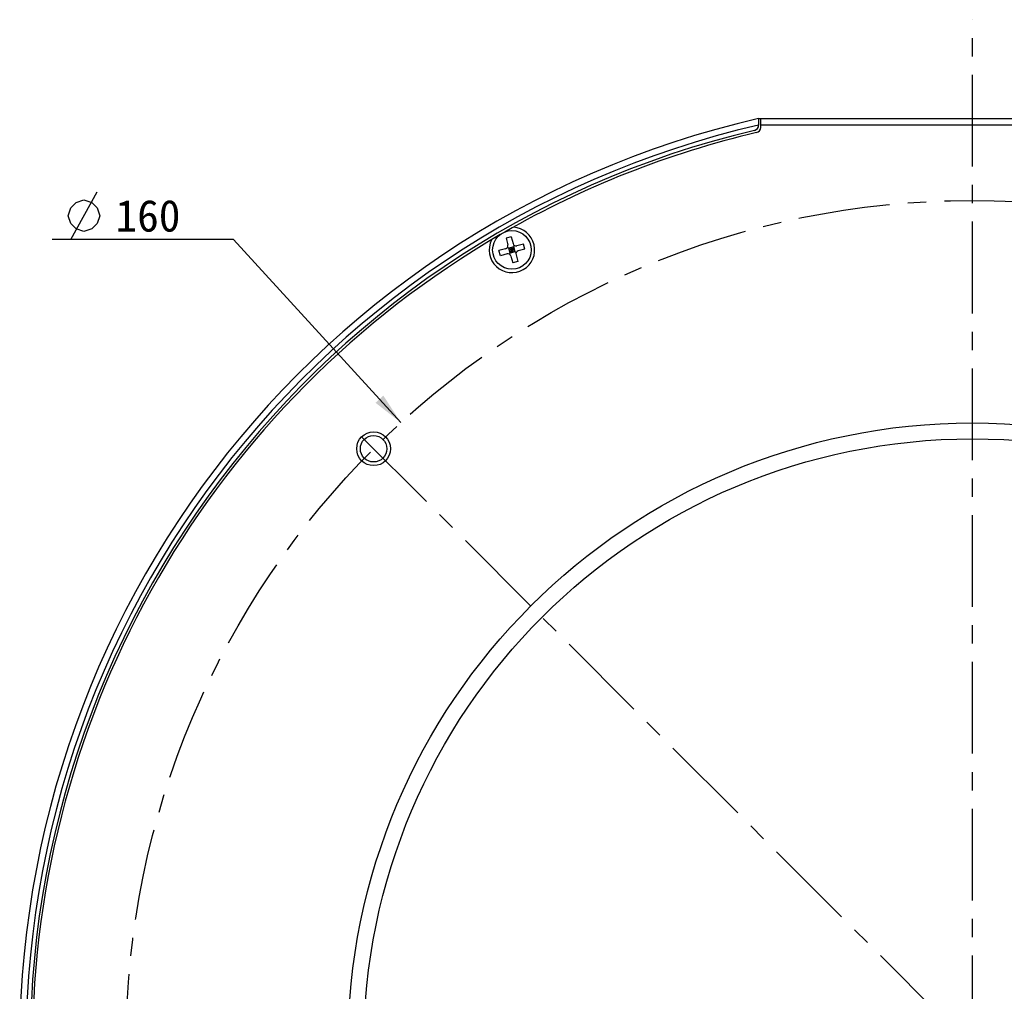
# Model space of a CAD drawing. Header units: millimetres. Extents: x 28 to 271, y -26 to 276.
# Tile 2 of 12: x 38 to 131, y 125 to 217. Entities that reach past the tile are written whole.
import ezdxf
from ezdxf.enums import TextEntityAlignment as Align

# ---------------------------------------------------------------- set-up
doc = ezdxf.new("R2010")
doc.units = ezdxf.units.MM
doc.header["$LTSCALE"] = 23.1
doc.linetypes.add('CENTER', pattern=[0.6, 0.375, -0.075, 0.075, -0.075])
doc.layers.get('0').update_dxf_attribs({"linetype": 'CONTINUOUS'})
for name, color, linetype in [('00_COMPONENTS', 7, 'CONTINUOUS'), ('50_ALL_DETAILS', 7, 'CONTINUOUS'), ('51__DRAFT_DIMS', 7, 'CONTINUOUS')]:
    doc.layers.add(name, color=color, linetype=linetype)
doc.styles.get("Standard").update_dxf_attribs({"font": 'simfang.ttf'})
doc.dimstyles.new('DIMSTYLE_4', dxfattribs={"dimtxt": 3, "dimasz": 3, "dimexe": 2.5, "dimexo": 0.5, "dimtad": 1, "dimdec": 0, "dimdsep": 46, "dimtxsty": 'STANDARD', "dimblk": '_FILLED', "dimblk1": '_FILLED', "dimblk2": '_FILLED', "dimcen": 0.09, "dimclrt": 3, "dimazin": 2, "dimtp": 0.5, "dimtm": 0.5, "dimtfac": 1, "dimtdec": 0, "dimtofl": 0, "dimtmove": 0, "dimatfit": 1, "dimldrblk": '_FILLED', "dimfxl": 1, "dimtolj": 1, "dimarcsym": 0})

# ---------------------------------------------------------------- blocks, each defined once
blk = doc.blocks.new('_FILLED')
at = {"color": 0, "linetype": 'ByBlock'}
blk.add_solid([(0, 0), (-1, 0.167), (-1, -0.167)], dxfattribs=at)
blk = doc.blocks.new('*D4')
at = {"layer": '51__DRAFT_DIMS', "color": 4}
for p, q in [((54.861, 196.057), (41.252, 196.057)), ((58.361, 196.057), (54.861, 196.057)), ((74.187, 178.768), (58.361, 196.057))]:
    blk.add_line(p, q, dxfattribs=at)
at = {"layer": '51__DRAFT_DIMS', "color": 4, "xscale": 3, "yscale": 3, "zscale": 3, "rotation": 312.4707696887}
blk.add_blockref('_FILLED', (74.187, 178.768), dxfattribs=at)
at = {"layer": '51__DRAFT_DIMS', "color": 3}
blk.add_text('160', height=3, dxfattribs=at).set_placement((53.361, 196.807), align=Align.RIGHT)

msp = doc.modelspace()

# ---------------------------------------------------------------- linework, layer by layer
at = {"layer": '00_COMPONENTS', "color": 7}
for p, q in [((107.98, 207.4835), (107.98, 206.853)), ((107.98, 207.4835), (148.38, 207.4835)), ((108.18, 206.649), (108.18, 207.4835)), ((108.18, 206.8835), (148.18, 206.8835)), ((84.6109, 196.3019), (84.1279, 196.1725)), ((84.6109, 196.3019), (84.7791, 195.6741)), ((84.1279, 196.1725), (84.2961, 195.5446)), ((84.8567, 195.3843), (84.3738, 195.2549)), ((84.4411, 194.6643), (84.9189, 195.4919)), ((84.9861, 194.9013), (84.8567, 195.3843)), ((85.7744, 195.6302), (85.1465, 195.4619)), ((85.9038, 195.1472), (85.7744, 195.6302)), ((84.084, 195.1772), (83.4561, 195.009)), ((83.5856, 194.526), (83.4561, 195.009)), ((84.2134, 194.6943), (83.5856, 194.526)), ((85.0938, 194.8392), (84.2662, 195.317)), ((84.5032, 194.7719), (84.3738, 195.2549)), ((84.9214, 195.1428), (84.4385, 195.0134)), ((84.9861, 194.9013), (84.5032, 194.7719)), ((84.5808, 194.4821), (84.7491, 193.8543)), ((84.6153, 195.3196), (84.7447, 194.8366)), ((85.0638, 194.6115), (85.232, 193.9837)), ((85.9038, 195.1472), (85.2759, 194.979)), ((85.232, 193.9837), (84.7491, 193.8543))]:
    msp.add_line(p, q, dxfattribs=at)
for centre, radius in [((84.68, 195.0781), 1.825), ((128.18, 119.7339), 59), ((71.6114, 176.3024), 1.6), ((71.6114, 176.3024), 1.25), ((128.18, 119.7339), 57.5)]:
    msp.add_circle(centre, radius, dxfattribs=at)
for centre, radius, start, end in [((128.1805, 119.7847), 90.0007, 102.97127, 266.815078), ((128.1805, 119.7847), 89.4, 103.057519, 266.793501), ((107.48, 206.853), 0.5, 283.372732, 1.777245), ((107.68, 206.649), 0.5, 283.271361, 360), ((128.18, 119.7797), 89, 103.372732, 266.77944), ((128.18, 119.7339), 88.8, 103.271361, 119.831716), ((84.68, 195.0781), 2.15, 153.538603, 86.461397), ((128.18, 119.7339), 88.8, 120.147914, 179.85033), ((84.0063, 195.467), 0.3, 285, 15), ((85.0689, 195.7517), 0.3, 195, 285), ((84.2911, 194.4045), 0.3, 15, 105), ((85.3536, 194.6892), 0.3, 105, 195)]:
    msp.add_arc(centre, radius, start, end, dxfattribs=at)
at = {"layer": '50_ALL_DETAILS', "color": 1, "linetype": 'CENTER'}
for p, q in [((128.1805, 119.7847), (128.1805, 216.8193)), ((70.48, 177.4338), (185.8799, 62.034))]:
    msp.add_line(p, q, dxfattribs=at)
msp.add_circle((128.1805, 119.7847), 79.9645, dxfattribs=at)
at = {"layer": '51__DRAFT_DIMS', "color": 3}
msp.add_line((43.0019, 196.0571), (45.5019, 200.5571), dxfattribs=at)
msp.add_lwpolyline([(42.7519, 198.3071), (43.0019, 199.0571), (43.5019, 199.5571), (44.2519, 199.8071), (45.0019, 199.5571), (45.5019, 199.0571), (45.7519, 198.3071), (45.5019, 197.5571), (45.0019, 197.0571), (44.2519, 196.8071), (43.5019, 197.0571), (43.0019, 197.5571), (42.7519, 198.3071)], dxfattribs=at)

# ---------------------------------------------------------------- dimensions: what is measured, and where the dimension line sits
at = {"layer": '51__DRAFT_DIMS', "color": 4}
dim = msp.add_diameter_dim_2p(p1=(74.1874, 178.7682), p2=(182.1737, 60.8011), text='%%c<>', dimstyle='DIMSTYLE_4', override={"dimtih": 1, "dimtoh": 1, "dimpost": '<>'}, dxfattribs=at)
dim.commit()
dim.dimension.update_dxf_attribs({"geometry": '*D4', "text_midpoint": (50.0566, 198.3071), "dimtype": 163})

doc.saveas('drawing.dxf')
